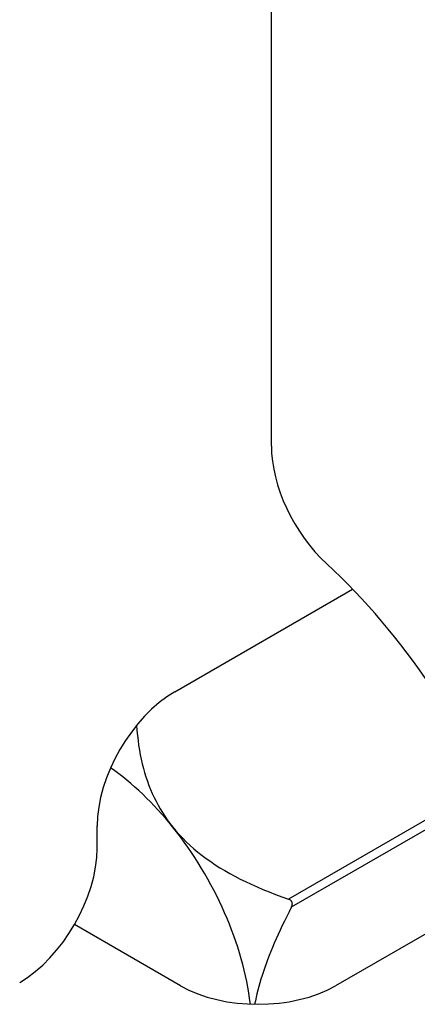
# Model space of a CAD drawing. Header units: inches. Extents: x 10 to 126, y 7 to 90.
# Tile 51 of 59: x 114.263 to 114.717, y 47.23 to 48.353. Entities that reach past the tile are written whole.
import ezdxf

# ---------------------------------------------------------------- set-up
doc = ezdxf.new("R2010")
doc.units = ezdxf.units.IN
doc.header["$MEASUREMENT"] = 0
doc.layers.add('Visible Edges(ANSI)', color=7, linetype='Continuous', lineweight=25)
doc.layers.add('Visible Tangent Edges(ANSI)', color=7, linetype='Continuous', lineweight=25)

msp = doc.modelspace()

# ---------------------------------------------------------------- linework, layer by layer
at = {"layer": 'Visible Edges(ANSI)'}
for p, q in [((114.5504, 47.8668), (114.5504, 52.5254)), ((114.4401, 47.5866), (114.643, 47.7037)), ((114.3517, 47.4082), (114.3517, 47.4335)), ((114.8372, 47.3746), (114.6236, 47.2512)), ((114.4468, 47.2512), (114.3258, 47.3211))]:
    msp.add_line(p, q, dxfattribs=at)
at = {"layer": 'Visible Edges(ANSI)', "flags": 128}
for points in [[(114.3966, 47.5483), (114.397, 47.5424), (114.3976, 47.5367), (114.3983, 47.531), (114.399, 47.5255), (114.3999, 47.5201), (114.4009, 47.5147), (114.4019, 47.5095), (114.4031, 47.5043), (114.4044, 47.4992), (114.4058, 47.4943), (114.4073, 47.4894), (114.4089, 47.4845), (114.4107, 47.4798), (114.4125, 47.4751), (114.4145, 47.4706), (114.4166, 47.466), (114.4188, 47.4616), (114.4211, 47.4572), (114.4235, 47.4529), (114.4261, 47.4487), (114.4288, 47.4445), (114.4317, 47.4404), (114.4346, 47.4363), (114.4378, 47.4323)], [(114.4378, 47.4323), (114.4414, 47.4279), (114.4452, 47.4236), (114.4492, 47.4194), (114.4533, 47.4153), (114.4576, 47.4113), (114.462, 47.4074), (114.4665, 47.4036), (114.4713, 47.3999), (114.4761, 47.3963), (114.4812, 47.3928), (114.4863, 47.3893), (114.4917, 47.3859), (114.4972, 47.3826), (114.5029, 47.3793), (114.5087, 47.3761), (114.5148, 47.373), (114.521, 47.37), (114.5274, 47.367), (114.534, 47.364), (114.5407, 47.3611), (114.5477, 47.3583), (114.5549, 47.3555), (114.5622, 47.3528), (114.5698, 47.3501)], [(114.5733, 47.3411), (114.5735, 47.3416), (114.5737, 47.342), (114.5739, 47.3424), (114.574, 47.3429), (114.5741, 47.3433), (114.5742, 47.3438), (114.5742, 47.3443), (114.5743, 47.3447), (114.5742, 47.3452), (114.5742, 47.3457), (114.5741, 47.3462), (114.5739, 47.3466), (114.5737, 47.347), (114.5735, 47.3474), (114.5732, 47.3478), (114.5729, 47.3482), (114.5726, 47.3485), (114.5722, 47.3488), (114.5719, 47.3491), (114.5715, 47.3493), (114.5711, 47.3495), (114.5707, 47.3497), (114.5703, 47.3499), (114.5698, 47.3501)], [(114.5733, 47.3411), (114.5705, 47.3357), (114.5679, 47.3303), (114.5653, 47.325), (114.5628, 47.3198), (114.5604, 47.3147), (114.5581, 47.3097), (114.5559, 47.3047), (114.5537, 47.2998), (114.5517, 47.295), (114.5497, 47.2903), (114.5479, 47.2856), (114.5461, 47.281), (114.5444, 47.2764), (114.5428, 47.2719), (114.5413, 47.2675), (114.5398, 47.2631), (114.5385, 47.2588), (114.5372, 47.2545), (114.536, 47.2503), (114.5349, 47.2462), (114.5339, 47.2421), (114.5329, 47.2381), (114.5321, 47.2341), (114.5313, 47.2301)]]:
    msp.add_lwpolyline(points, dxfattribs=at)
at = {"layer": 'Visible Edges(ANSI)'}
for centre, major_axis, start_param, end_param in [((114.6388, 47.8157), (-0.0625, 0.1083), 0.785398, 2.067397), ((114.5129, 47.3992), (0.25, -0.433), 1.684928, 2.067397), ((114.4401, 47.4845), (-0.0625, -0.1083), 3.926991, 5.497787), ((114.3473, 47.3036), (-0.128, 0.2216), 4.974188, 5.388285), ((114.3473, 47.3036), (-0.128, 0.2216), 4.071412, 4.974188), ((114.2633, 47.3572), (-0.0625, -0.1083), 0.785398, 2.356194), ((114.5352, 47.3023), (0.125, 0), 3.926991, 5.497787)]:
    msp.add_ellipse(centre, major_axis=major_axis, ratio=0.57735, start_param=start_param, end_param=end_param, dxfattribs=at)
at = {"layer": 'Visible Tangent Edges(ANSI)'}
for p, q in [((114.7959, 47.4806), (114.5698, 47.3501)), ((114.5733, 47.3411), (114.7999, 47.472))]:
    msp.add_line(p, q, dxfattribs=at)

doc.saveas('drawing.dxf')
